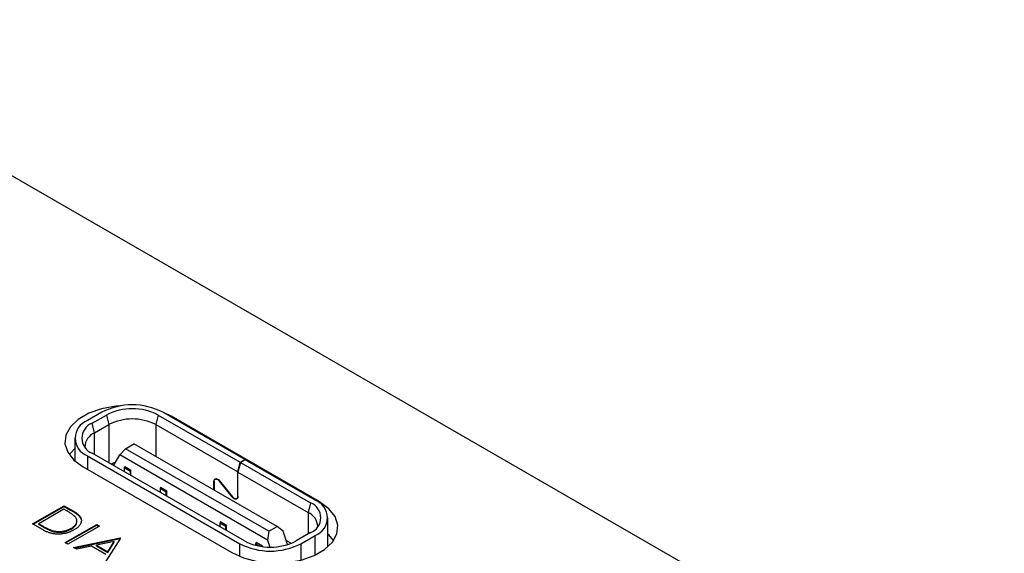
# Model space of a CAD drawing. Header units: millimetres. Extents: x 61 to 414, y 33 to 258.
# Tile 41 of 42: x 353 to 383, y 242 to 258. Entities that reach past the tile are written whole.
import ezdxf

# ---------------------------------------------------------------- set-up
doc = ezdxf.new("R2010")
doc.units = ezdxf.units.MM

msp = doc.modelspace()

# ---------------------------------------------------------------- linework, layer by layer
at = {"color": 7, "linetype": 'Continuous', "lineweight": 25}
for p, q in [((396.737, 228.302), (345.244, 258.028)), ((355.926, 246.397), (355.502, 246.152)), ((357.978, 246.281), (357.73, 246.401)), ((360.165, 244.995), (357.736, 246.397)), ((355.643, 246.07), (356.068, 246.315)), ((355.714, 245.785), (355.643, 246.07)), ((356.068, 246.315), (356.138, 246.029)), ((357.595, 246.315), (357.524, 246.029)), ((357.595, 246.315), (360.024, 244.913)), ((362.378, 243.74), (357.978, 246.281)), ((357.978, 246.257), (357.978, 246.281)), ((355.714, 245.785), (356.138, 246.029)), ((355.714, 245.148), (355.714, 245.785)), ((356.138, 246.029), (356.138, 244.903)), ((357.524, 246.029), (359.953, 244.627)), ((357.524, 246.029), (357.524, 245.086)), ((355.127, 245.629), (355.127, 244.954)), ((356.633, 245.315), (356.881, 245.458)), ((361.116, 243.013), (356.881, 245.458)), ((360.155, 242.584), (355.643, 245.189)), ((356.457, 245.131), (356.633, 245.315)), ((360.869, 242.87), (356.633, 245.315)), ((355.502, 245.107), (360.013, 242.503)), ((355.502, 245.107), (355.502, 244.703)), ((356.28, 244.825), (356.457, 245.131)), ((360.833, 242.605), (356.457, 245.131)), ((359.953, 244.627), (360.024, 244.913)), ((360.031, 244.909), (359.96, 244.623)), ((360.024, 244.913), (360.165, 244.995)), ((360.172, 244.991), (360.031, 244.909)), ((360.031, 244.909), (362.106, 243.711)), ((360.165, 244.987), (360.165, 244.995)), ((362.248, 243.793), (360.172, 244.991)), ((355.374, 244.777), (359.774, 242.237)), ((356.28, 244.821), (356.28, 244.825)), ((356.609, 244.778), (356.591, 244.748)), ((356.775, 244.641), (356.591, 244.748)), ((356.591, 244.748), (356.591, 244.642)), ((356.792, 244.672), (356.609, 244.778)), ((356.792, 244.672), (356.775, 244.641)), ((356.775, 244.535), (356.775, 244.641)), ((356.792, 244.525), (356.792, 244.672)), ((359.953, 243.906), (359.953, 244.627)), ((359.96, 244.623), (362.036, 243.425)), ((359.96, 243.902), (359.96, 244.623)), ((359.246, 244.347), (359.253, 244.351)), ((359.246, 244.093), (359.246, 244.347)), ((359.253, 244.343), (359.253, 244.088)), ((359.312, 244.428), (359.284, 244.412)), ((359.417, 244.36), (359.412, 244.357)), ((359.791, 243.887), (359.412, 244.357)), ((359.416, 244.362), (359.794, 243.892)), ((357.669, 244.166), (357.652, 244.135)), ((357.835, 244.029), (357.652, 244.135)), ((357.652, 244.135), (357.652, 244.029)), ((357.853, 244.06), (357.669, 244.166)), ((357.853, 244.06), (357.835, 244.029)), ((357.835, 243.923), (357.835, 244.029)), ((357.853, 243.913), (357.853, 244.06)), ((359.791, 243.887), (359.796, 243.89)), ((359.922, 243.837), (359.95, 243.853)), ((359.96, 243.91), (359.953, 243.906)), ((362.106, 243.711), (362.036, 243.425)), ((362.378, 243.704), (362.378, 243.74)), ((353.881, 243.088), (354.816, 243.628)), ((353.899, 243.078), (354.816, 243.608)), ((354.804, 243.525), (354.061, 243.095)), ((354.87, 243.487), (354.804, 243.525)), ((354.816, 243.628), (355.005, 243.519)), ((354.816, 243.608), (354.816, 243.628)), ((354.816, 243.608), (355.005, 243.499)), ((355.005, 243.499), (355.005, 243.519)), ((362.036, 243.425), (362.036, 242.788)), ((355.268, 243.308), (355.268, 243.329)), ((359.437, 243.145), (359.419, 243.115)), ((359.621, 243.039), (359.437, 243.145)), ((362.623, 242.411), (362.623, 243.27)), ((354.171, 242.921), (353.881, 243.088)), ((354.061, 243.095), (354.168, 243.033)), ((354.061, 243.075), (354.061, 243.095)), ((354.061, 243.075), (354.168, 243.013)), ((354.168, 243.013), (354.168, 243.033)), ((354.459, 242.872), (354.459, 242.893)), ((354.84, 242.534), (355.776, 243.075)), ((354.858, 242.524), (355.776, 243.054)), ((355.86, 243.026), (354.924, 242.486)), ((355.021, 242.936), (355.021, 242.957)), ((355.776, 243.075), (355.86, 243.026)), ((355.776, 243.054), (355.776, 243.075)), ((355.776, 243.054), (355.842, 243.016)), ((359.603, 243.009), (359.419, 243.115)), ((359.419, 243.115), (359.419, 243.009)), ((359.621, 243.039), (359.603, 243.009)), ((359.603, 242.903), (359.603, 243.009)), ((359.621, 242.892), (359.621, 243.039)), ((360.869, 242.87), (360.833, 242.605)), ((360.869, 242.87), (361.116, 243.013)), ((361.293, 242.87), (361.116, 243.013)), ((361.43, 242.476), (361.293, 242.87)), ((362.106, 242.829), (361.682, 242.584)), ((354.924, 242.486), (354.84, 242.534)), ((355.092, 242.389), (356.471, 242.673)), ((355.119, 242.374), (356.471, 242.652)), ((356.294, 242.565), (355.768, 242.456)), ((356.483, 242.666), (355.98, 241.877)), ((356.102, 242.263), (356.294, 242.565)), ((356.102, 242.243), (356.294, 242.544)), ((356.294, 242.544), (356.294, 242.565)), ((356.471, 242.673), (356.483, 242.666)), ((356.471, 242.652), (356.471, 242.673)), ((356.471, 242.652), (356.474, 242.651)), ((360.833, 242.605), (360.904, 242.402)), ((361.388, 242.596), (361.533, 242.513)), ((361.823, 242.503), (362.248, 242.748)), ((362.248, 242.168), (362.248, 242.748)), ((355.184, 242.336), (355.092, 242.389)), ((355.626, 242.427), (355.184, 242.336)), ((356.05, 242.182), (355.626, 242.427)), ((355.768, 242.435), (355.768, 242.456)), ((355.768, 242.456), (356.102, 242.263)), ((355.768, 242.435), (356.102, 242.243)), ((356.102, 242.243), (356.102, 242.263)), ((360.013, 242.121), (360.013, 242.503)), ((360.498, 242.533), (360.48, 242.502)), ((360.61, 242.428), (360.48, 242.502)), ((360.48, 242.502), (360.48, 242.455)), ((360.681, 242.427), (360.498, 242.533)), ((360.681, 242.427), (360.676, 242.418)), ((360.681, 242.417), (360.681, 242.427)), ((361.823, 242.503), (361.823, 242.017))]:
    msp.add_line(p, q, dxfattribs=at)
at = {"color": 7, "linetype": 'Continuous', "lineweight": 25, "flags": 128}
for points in [[(356.49, 246.586), (356.344, 246.575), (355.92, 246.498), (355.54, 246.366), (355.226, 246.184), (354.997, 245.965), (354.865, 245.72), (354.838, 245.465), (354.918, 245.213), (355.1, 244.979), (355.374, 244.777)], [(355.127, 245.326), (354.997, 245.187), (354.962, 245.14)], [(356.331, 244.913), (356.287, 244.897), (356.207, 244.863)], [(359.246, 244.347), (359.25, 244.379), (359.261, 244.404), (359.279, 244.42), (359.303, 244.428), (359.33, 244.425), (359.359, 244.412), (359.388, 244.391), (359.416, 244.362)], [(359.253, 244.343), (359.257, 244.373), (359.267, 244.396), (359.284, 244.412), (359.306, 244.418), (359.332, 244.416), (359.359, 244.404), (359.387, 244.384), (359.412, 244.357)], [(359.774, 242.237), (360.124, 242.079), (360.528, 241.974), (360.965, 241.927), (361.408, 241.943), (361.832, 242.019), (362.212, 242.152), (362.526, 242.333), (362.755, 242.552), (362.888, 242.797), (362.914, 243.053), (362.834, 243.305), (362.652, 243.539), (362.378, 243.74)], [(359.96, 243.902), (359.956, 243.87), (359.945, 243.845), (359.927, 243.829), (359.904, 243.821), (359.876, 243.824), (359.847, 243.836), (359.818, 243.858), (359.791, 243.887)], [(359.953, 243.906), (359.95, 243.876), (359.939, 243.853), (359.922, 243.837), (359.9, 243.83), (359.875, 243.833), (359.847, 243.845), (359.82, 243.865), (359.794, 243.892)], [(362.79, 242.6), (362.652, 242.761), (362.623, 242.788)]]:
    msp.add_lwpolyline(points, dxfattribs=at)
at = {"color": 7, "linetype": 'Continuous', "lineweight": 25}
for centre, radius, start, end in [((356.831, 244.65), 1.967, 62.6097, 117.3903), ((356.831, 244.841), 1.66, 62.6094, 117.394), ((355.7, 245.629), 0.559, 110.7835, 249.2168), ((355.811, 245.629), 0.472, 110.7834, 249.2167), ((356.831, 244.692), 1.506, 62.6095, 117.3924), ((355.891, 245.356), 0.464, 112.4766, 178.6183), ((361.939, 243.27), 0.472, 290.7834, 69.2166), ((362.049, 243.27), 0.559, 290.7834, 69.2166), ((361.858, 242.996), 0.464, 1.3817, 67.5234), ((360.918, 244.058), 1.66, 242.6097, 297.3903), ((360.918, 244.249), 1.967, 242.6097, 297.3903)]:
    msp.add_arc(centre, radius, start, end, dxfattribs=at)
for points, knots in [([(355.131, 243.305), (355.126, 243.311), (355.114, 243.324), (355.091, 243.342), (355.065, 243.362), (355.035, 243.384), (355, 243.408), (354.961, 243.433), (354.917, 243.459), (354.886, 243.477), (354.87, 243.487)], [0, 0, 0, 0, 0.084319, 0.179285, 0.286583, 0.405111, 0.535593, 0.67819, 0.832976, 1, 1, 1, 1]), ([(355.005, 243.519), (355.022, 243.51), (355.053, 243.491), (355.097, 243.464), (355.137, 243.438), (355.172, 243.413), (355.203, 243.39), (355.229, 243.369), (355.251, 243.348), (355.263, 243.335), (355.268, 243.329)], [0, 0, 0, 0, 0.164289, 0.317406, 0.458844, 0.589367, 0.707831, 0.81577, 0.91288, 1, 1, 1, 1]), ([(355.005, 243.499), (355.022, 243.489), (355.053, 243.471), (355.097, 243.443), (355.137, 243.417), (355.172, 243.393), (355.203, 243.37), (355.229, 243.348), (355.251, 243.328), (355.263, 243.314), (355.268, 243.308)], [0, 0, 0, 0, 0.164289, 0.317406, 0.458844, 0.589367, 0.707831, 0.81577, 0.91288, 1, 1, 1, 1]), ([(355.021, 242.957), (355.031, 242.963), (355.053, 242.976), (355.081, 242.996), (355.106, 243.017), (355.128, 243.037), (355.147, 243.059), (355.162, 243.081), (355.175, 243.103), (355.183, 243.126), (355.189, 243.149), (355.191, 243.172), (355.19, 243.195), (355.186, 243.217), (355.177, 243.239), (355.166, 243.262), (355.15, 243.284), (355.138, 243.298), (355.131, 243.305)], [0, 0, 0, 0, 0.070151, 0.137813, 0.203226, 0.267174, 0.330024, 0.391794, 0.453084, 0.514334, 0.575, 0.634865, 0.694116, 0.753442, 0.813126, 0.87408, 0.936007, 1, 1, 1, 1]), ([(355.021, 242.936), (355.061, 242.963), (355.141, 243.017), (355.196, 243.107), (355.187, 243.163), (355.183, 243.183)], [0, 0, 0, 0, 0.389247, 0.777672, 1, 1, 1, 1]), ([(355.268, 243.329), (355.275, 243.32), (355.288, 243.303), (355.303, 243.276), (355.315, 243.25), (355.322, 243.223), (355.325, 243.196), (355.325, 243.168), (355.319, 243.141), (355.311, 243.113), (355.298, 243.086), (355.282, 243.059), (355.261, 243.032), (355.238, 243.006), (355.21, 242.981), (355.178, 242.956), (355.143, 242.932), (355.117, 242.916), (355.104, 242.908)], [0, 0, 0, 0, 0.061545, 0.121694, 0.181155, 0.239875, 0.298702, 0.357647, 0.417605, 0.478494, 0.540407, 0.602345, 0.665004, 0.728559, 0.793651, 0.860534, 0.929236, 1, 1, 1, 1]), ([(355.268, 243.308), (355.297, 243.267), (355.337, 243.21), (355.317, 243.151), (355.312, 243.135)], [0, 0, 0, 0, 0.72434, 1, 1, 1, 1]), ([(354.168, 243.033), (354.184, 243.024), (354.213, 243.007), (354.257, 242.983), (354.298, 242.962), (354.336, 242.943), (354.371, 242.927), (354.403, 242.913), (354.432, 242.901), (354.451, 242.895), (354.459, 242.893)], [0, 0, 0, 0, 0.171901, 0.330628, 0.475549, 0.606746, 0.725024, 0.829742, 0.921323, 1, 1, 1, 1]), ([(354.168, 243.013), (354.184, 243.004), (354.213, 242.987), (354.257, 242.963), (354.298, 242.941), (354.336, 242.922), (354.371, 242.906), (354.403, 242.892), (354.432, 242.881), (354.451, 242.875), (354.459, 242.872)], [0, 0, 0, 0, 0.171901, 0.330628, 0.475549, 0.606746, 0.725024, 0.829742, 0.921323, 1, 1, 1, 1]), ([(355.104, 242.908), (355.093, 242.902), (355.07, 242.889), (355.033, 242.871), (354.996, 242.855), (354.958, 242.841), (354.919, 242.828), (354.879, 242.817), (354.839, 242.807), (354.798, 242.8), (354.757, 242.794), (354.717, 242.789), (354.677, 242.786), (354.637, 242.785), (354.599, 242.786), (354.56, 242.788), (354.523, 242.792), (354.486, 242.797), (354.449, 242.805), (354.411, 242.814), (354.373, 242.827), (354.334, 242.841), (354.294, 242.858), (354.253, 242.877), (354.212, 242.898), (354.185, 242.913), (354.171, 242.921)], [0, 0, 0, 0, 0.046081, 0.090807, 0.134295, 0.177024, 0.218823, 0.260244, 0.30108, 0.341614, 0.381583, 0.42012, 0.458075, 0.494738, 0.531195, 0.566934, 0.602713, 0.638327, 0.674853, 0.713467, 0.754442, 0.797815, 0.843989, 0.893072, 0.944963, 1, 1, 1, 1]), ([(354.459, 242.893), (354.471, 242.889), (354.494, 242.883), (354.529, 242.875), (354.564, 242.87), (354.6, 242.866), (354.636, 242.864), (354.672, 242.863), (354.709, 242.864), (354.746, 242.868), (354.783, 242.872), (354.819, 242.879), (354.854, 242.888), (354.889, 242.898), (354.923, 242.91), (354.957, 242.924), (354.989, 242.94), (355.01, 242.951), (355.021, 242.957)], [0, 0, 0, 0, 0.062415, 0.123338, 0.183125, 0.241783, 0.300579, 0.35968, 0.418882, 0.479531, 0.540851, 0.602303, 0.664463, 0.727806, 0.792895, 0.859672, 0.928464, 1, 1, 1, 1]), ([(354.459, 242.872), (354.471, 242.869), (354.494, 242.862), (354.529, 242.855), (354.564, 242.849), (354.6, 242.845), (354.636, 242.843), (354.672, 242.842), (354.709, 242.844), (354.746, 242.847), (354.783, 242.852), (354.819, 242.859), (354.854, 242.867), (354.889, 242.877), (354.923, 242.889), (354.957, 242.903), (354.989, 242.919), (355.01, 242.93), (355.021, 242.936)], [0, 0, 0, 0, 0.062415, 0.123338, 0.183125, 0.241783, 0.300579, 0.35968, 0.418882, 0.479531, 0.540851, 0.602303, 0.664463, 0.727806, 0.792895, 0.859672, 0.928464, 1, 1, 1, 1])]:
    msp.add_open_spline(points, degree=3, knots=knots, dxfattribs=at)

doc.saveas('drawing.dxf')
